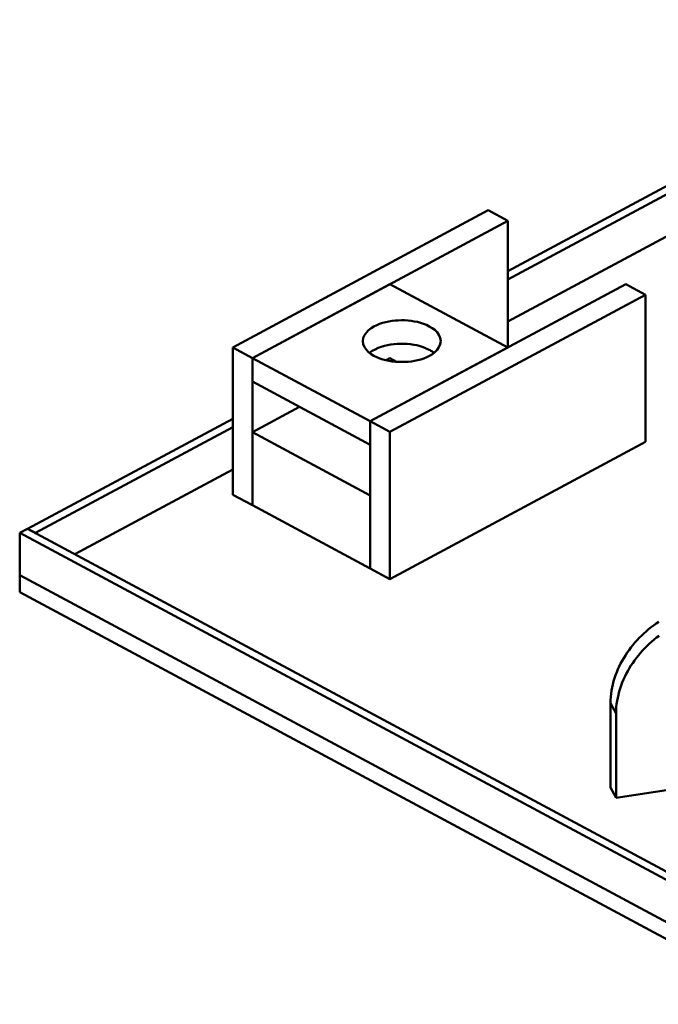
# Model space of a CAD drawing. Header units: millimetres. Extents: x 0 to 841, y 0 to 594.
# Tile 9 of 23: x 483 to 507, y 166 to 204. Entities that reach past the tile are written whole.
import ezdxf

# ---------------------------------------------------------------- set-up
doc = ezdxf.new("R2010")
doc.units = ezdxf.units.MM
doc.layers.add('VIS', color=7, linetype='CONTINUOUS', lineweight=50)

msp = doc.modelspace()

# ---------------------------------------------------------------- linework, layer by layer
at = {"layer": 'VIS'}
for points in [[(501.432, 194.012), (519.119, 203.508)], [(501.432, 193.693), (519.119, 203.189)], [(501.432, 192.1), (520.215, 202.184)], [(491.042, 191.125), (500.69, 196.306)], [(501.432, 195.907), (500.69, 196.306)], [(491.784, 190.727), (501.432, 195.907)], [(501.432, 191.125), (501.432, 195.907)], [(491.784, 190.727), (496.979, 193.516)], [(496.237, 188.336), (505.885, 193.516)], [(501.432, 191.125), (496.979, 193.516)], [(506.627, 193.118), (505.885, 193.516)], [(496.979, 187.938), (506.627, 193.118)], [(506.627, 187.557), (506.627, 193.118)], [(495.955, 191.365), (495.972, 191.483), (496.018, 191.594), (496.088, 191.692), (496.172, 191.778), (496.268, 191.851), (496.37, 191.914), (496.478, 191.968), (496.589, 192.014), (496.703, 192.052), (496.819, 192.084), (496.937, 192.109), (497.056, 192.128), (497.175, 192.142), (497.295, 192.15), (497.416, 192.153), (497.536, 192.151), (497.656, 192.144), (497.776, 192.131), (497.895, 192.112), (498.013, 192.088), (498.129, 192.057), (498.243, 192.02), (498.355, 191.975), (498.463, 191.922)], [(498.463, 191.922), (498.569, 191.859), (498.668, 191.785), (498.755, 191.699), (498.827, 191.599), (498.876, 191.486), (498.894, 191.365)], [(498.894, 191.365), (498.877, 191.245), (498.83, 191.134), (498.76, 191.036), (498.675, 190.95), (498.579, 190.876), (498.476, 190.813), (498.367, 190.759), (498.255, 190.714), (498.141, 190.676), (498.024, 190.644), (497.906, 190.619), (497.786, 190.6), (497.666, 190.586), (497.545, 190.578), (497.424, 190.576), (497.303, 190.578), (497.183, 190.586), (497.063, 190.6), (496.943, 190.619), (496.825, 190.644), (496.708, 190.676), (496.593, 190.714), (496.481, 190.759), (496.373, 190.813), (496.27, 190.876), (496.174, 190.95), (496.089, 191.036), (496.019, 191.134), (495.972, 191.245), (495.955, 191.365)], [(496.208, 190.922), (496.31, 190.993), (496.418, 191.054), (496.531, 191.105), (496.648, 191.149), (496.767, 191.185), (496.887, 191.213), (497.01, 191.236), (497.133, 191.252), (497.257, 191.263), (497.381, 191.268), (497.505, 191.267), (497.629, 191.26), (497.753, 191.248), (497.876, 191.23), (497.997, 191.206), (498.118, 191.175), (498.236, 191.137), (498.352, 191.091), (498.463, 191.037)], [(491.784, 190.727), (491.042, 191.125)], [(491.042, 185.564), (491.042, 191.125)], [(496.237, 188.336), (501.432, 191.125)], [(498.463, 191.037), (498.494, 191.02), (498.525, 191.002), (498.555, 190.983), (498.584, 190.964), (498.613, 190.943), (498.641, 190.922)], [(491.784, 185.166), (491.784, 190.727)], [(496.237, 188.336), (491.784, 190.727)], [(491.784, 189.841), (491.784, 190.727)], [(496.836, 190.642), (496.979, 190.718)], [(497.232, 190.582), (496.979, 190.718)], [(496.237, 187.451), (491.784, 189.841)], [(491.784, 187.929), (493.565, 188.885)], [(483.297, 184.275), (491.042, 188.434)], [(496.979, 187.938), (496.237, 188.336)], [(496.237, 182.775), (496.237, 188.336)], [(496.237, 187.451), (496.237, 188.336)], [(483.594, 184.116), (491.042, 188.115)], [(496.237, 185.538), (491.784, 187.929)], [(491.784, 185.166), (491.784, 187.929)], [(496.979, 182.377), (496.979, 187.938)], [(496.979, 182.377), (506.627, 187.557)], [(485.078, 183.319), (491.042, 186.521)], [(491.784, 185.166), (491.042, 185.564)], [(496.237, 182.775), (496.237, 185.538)], [(496.237, 182.775), (491.784, 185.166)], [(483, 184.116), (483.297, 184.275)], [(483.297, 184.275), (559.297, 143.471)], [(483.297, 184.275), (483.594, 184.116)], [(483, 182.522), (483, 184.116)], [(483, 184.116), (559, 143.312)], [(496.979, 182.377), (496.237, 182.775)], [(483, 181.885), (483, 182.522)], [(483, 182.522), (559, 141.718)], [(483, 182.522), (559, 141.718)], [(483, 181.885), (559, 141.081)], [(505.307, 177.685), (505.31, 177.805), (505.317, 177.924), (505.329, 178.044), (505.346, 178.163), (505.368, 178.281), (505.394, 178.398), (505.424, 178.514), (505.459, 178.629), (505.497, 178.743), (505.54, 178.855), (505.586, 178.966), (505.636, 179.075), (505.689, 179.183), (505.746, 179.288), (505.806, 179.392), (505.869, 179.494), (505.936, 179.595), (506.005, 179.693), (506.077, 179.789), (506.151, 179.883), (506.229, 179.974), (506.309, 180.064), (506.391, 180.151), (506.476, 180.237), (506.563, 180.319), (506.652, 180.4), (506.743, 180.478), (506.836, 180.554), (506.931, 180.627), (507.028, 180.698), (507.127, 180.766)], [(505.515, 177.294), (505.517, 177.414), (505.525, 177.534), (505.537, 177.654), (505.554, 177.773), (505.576, 177.891), (505.602, 178.008), (505.632, 178.124), (505.666, 178.239), (505.705, 178.353), (505.747, 178.465), (505.794, 178.576), (505.843, 178.685), (505.897, 178.792), (505.954, 178.898), (506.014, 179.002), (506.077, 179.104), (506.143, 179.204), (506.212, 179.302), (506.284, 179.399), (506.359, 179.493), (506.436, 179.584), (506.516, 179.674), (506.599, 179.761), (506.683, 179.846), (506.77, 179.929), (506.859, 180.01), (506.95, 180.088), (507.043, 180.164), (507.139, 180.237)], [(505.307, 174.497), (505.307, 177.685)], [(505.515, 177.294), (505.307, 177.685)], [(505.515, 174.107), (505.515, 177.294)], [(512.943, 175.246), (505.515, 174.107)], [(505.515, 174.107), (505.307, 174.497)]]:
    msp.add_lwpolyline(points, dxfattribs=at)

doc.saveas('drawing.dxf')
